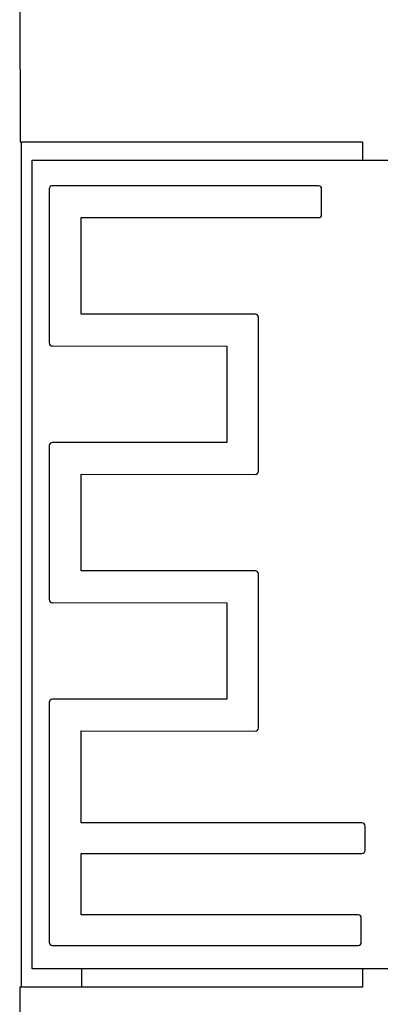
# Model space of a CAD drawing. Header units: millimetres. Extents: x 344 to 667, y 229 to 335.
# Tile 10 of 206: x 544.55 to 550.44, y 252.65 to 268.73. Entities that reach past the tile are written whole.
import ezdxf

# ---------------------------------------------------------------- set-up
doc = ezdxf.new("R2010")
doc.units = ezdxf.units.MM
doc.header["$LTSCALE"] = 0.5
doc.layers.get('0').update_dxf_attribs({"linetype": 'CONTINUOUS'})

msp = doc.modelspace()

# ---------------------------------------------------------------- linework, layer by layer
at = {"linetype": 'Continuous'}
for p, q in [((544.549, 303.283), (544.554, 266.733)), ((544.554, 266.733), (550.154, 266.732)), ((544.576, 252.933), (544.576, 266.733)), ((550.154, 266.732), (550.154, 266.432)), ((544.753, 253.233), (544.754, 266.433)), ((544.754, 266.433), (561.354, 266.431)), ((549.433, 266.014), (545.084, 266.015)), ((545.033, 265.964), (545.033, 263.45)), ((549.483, 265.545), (549.483, 265.963)), ((545.553, 263.92), (545.553, 265.495)), ((545.553, 265.495), (549.433, 265.494)), ((548.402, 263.919), (545.553, 263.92)), ((548.453, 261.355), (548.453, 263.869)), ((545.084, 263.4), (547.933, 263.399)), ((547.933, 263.399), (547.933, 261.824)), ((547.933, 261.824), (545.084, 261.825)), ((545.033, 261.774), (545.033, 259.26)), ((545.553, 259.73), (545.553, 261.305)), ((545.553, 261.305), (548.402, 261.304)), ((548.402, 259.729), (545.553, 259.73)), ((548.453, 257.165), (548.453, 259.679)), ((545.084, 259.21), (547.933, 259.209)), ((547.933, 259.209), (547.933, 257.634)), ((547.933, 257.634), (545.084, 257.635)), ((545.033, 257.584), (545.032, 253.665)), ((545.552, 255.615), (545.553, 257.115)), ((545.553, 257.115), (548.402, 257.114)), ((550.143, 255.614), (545.552, 255.615)), ((550.194, 255.165), (550.194, 255.564)), ((545.552, 254.115), (545.553, 255.115)), ((545.553, 255.115), (550.143, 255.114)), ((550.082, 254.114), (545.552, 254.115)), ((550.132, 253.665), (550.132, 254.063)), ((545.083, 253.615), (550.082, 253.614)), ((561.353, 253.231), (544.753, 253.233)), ((545.561, 253.233), (545.561, 252.933)), ((550.153, 253.232), (550.153, 252.932)), ((544.553, 252.933), (544.552, 245.283)), ((550.153, 252.932), (544.553, 252.933))]:
    msp.add_line(p, q, dxfattribs=at)
for centre, start, end in [((545.084, 265.964), 89.9951, 179.9951), ((549.433, 265.963), 359.9951, 89.9951), ((549.433, 265.545), 269.9951, 359.9951), ((548.402, 263.869), 359.9951, 89.9951), ((545.084, 263.45), 179.9951, 269.9951), ((545.084, 261.774), 89.9951, 179.9951), ((548.402, 261.355), 269.9951, 359.9951), ((548.402, 259.679), 359.9951, 89.9951), ((545.084, 259.26), 179.9951, 269.9951), ((545.084, 257.584), 89.9951, 179.9951), ((548.402, 257.165), 269.9951, 359.9951), ((550.143, 255.564), 359.9951, 89.9951), ((550.143, 255.165), 269.9951, 359.9951), ((550.082, 254.063), 359.9951, 89.9951), ((545.083, 253.665), 179.9951, 269.9951), ((550.082, 253.665), 269.9951, 359.9951)]:
    msp.add_arc(centre, 0.0508, start, end, dxfattribs=at)

doc.saveas('drawing.dxf')
